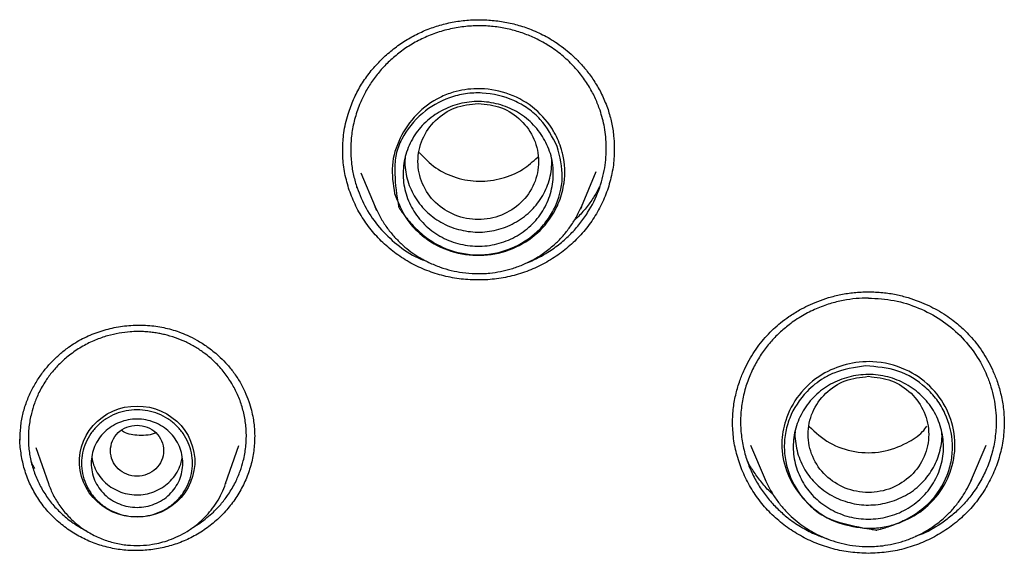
# Model space of a CAD drawing. Header units: millimetres. Extents: x 8 to 1762, y 12 to 2803.
# Tile 87 of 119: x 838 to 858, y 2387 to 2399. Entities that reach past the tile are written whole.
import ezdxf

# ---------------------------------------------------------------- set-up
doc = ezdxf.new("R2010")
doc.units = ezdxf.units.MM

msp = doc.modelspace()

# ---------------------------------------------------------------- linework, layer by layer
at = {"color": 7, "linetype": 'Continuous', "lineweight": 30}
for p, q in [((844.606, 2395.79), (844.606, 2395.818)), ((850.226, 2395.885), (850.225, 2395.825)), ((844.973, 2395.344), (845.273, 2394.638)), ((849.546, 2394.638), (849.856, 2395.368)), ((845.31, 2394.556), (845.273, 2394.638)), ((849.522, 2394.589), (849.546, 2394.638)), ((849.546, 2394.638), (849.525, 2394.589)), ((838.243, 2389.646), (838.501, 2388.896)), ((842.175, 2388.896), (842.448, 2389.687)), ((853.054, 2389.693), (853.357, 2388.978)), ((857.63, 2388.978), (857.934, 2389.693)), ((842.175, 2388.896), (842.173, 2388.889)), ((853.362, 2388.968), (853.357, 2388.978)), ((857.615, 2388.948), (857.63, 2388.978)), ((857.63, 2388.978), (857.617, 2388.948))]:
    msp.add_line(p, q, dxfattribs=at)
at = {"color": 7, "linetype": 'Continuous', "lineweight": 30, "flags": 128}
msp.add_lwpolyline([(840.338, 2388.2), (840.209, 2388.207), (840.081, 2388.227), (839.956, 2388.26), (839.836, 2388.307), (839.722, 2388.365), (839.615, 2388.435), (839.516, 2388.516), (839.427, 2388.607), (839.348, 2388.706), (839.282, 2388.813), (839.227, 2388.926), (839.186, 2389.044), (839.158, 2389.166), (839.144, 2389.29), (839.144, 2389.415), (839.158, 2389.539), (839.186, 2389.661), (839.227, 2389.779), (839.282, 2389.893), (839.348, 2389.999), (839.427, 2390.099), (839.516, 2390.189), (839.615, 2390.27), (839.722, 2390.34), (839.836, 2390.399), (839.956, 2390.445), (840.081, 2390.478), (840.209, 2390.498), (840.338, 2390.505), (840.468, 2390.498), (840.595, 2390.478), (840.72, 2390.445), (840.841, 2390.399), (840.955, 2390.34), (841.062, 2390.27), (841.161, 2390.189), (841.25, 2390.099), (841.328, 2389.999), (841.395, 2389.893), (841.449, 2389.779), (841.491, 2389.661), (841.519, 2389.539), (841.533, 2389.415), (841.533, 2389.29), (841.519, 2389.166), (841.491, 2389.044), (841.449, 2388.926), (841.395, 2388.813), (841.328, 2388.706), (841.25, 2388.607), (841.161, 2388.516), (841.062, 2388.435), (840.955, 2388.365), (840.841, 2388.307), (840.72, 2388.26), (840.595, 2388.227), (840.468, 2388.207), (840.338, 2388.2)], dxfattribs=at)
at = {"color": 7, "linetype": 'Continuous', "lineweight": 30}
for points, knots in [([(844.6, 2395.781), (844.6, 2395.818), (844.601, 2395.903), (844.609, 2396.05), (844.631, 2396.224), (844.67, 2396.413), (844.735, 2396.642), (844.836, 2396.901), (844.986, 2397.179), (845.164, 2397.433), (845.368, 2397.663), (845.592, 2397.867), (845.835, 2398.047), (846.093, 2398.199), (846.366, 2398.324), (846.651, 2398.419), (846.946, 2398.483), (847.247, 2398.516), (847.55, 2398.518), (847.851, 2398.491), (848.146, 2398.434), (848.391, 2398.36), (848.589, 2398.281), (848.744, 2398.208), (848.896, 2398.124), (849.055, 2398.023), (849.214, 2397.905), (849.377, 2397.765), (849.536, 2397.604), (849.695, 2397.415), (849.849, 2397.192), (849.991, 2396.938), (850.062, 2396.75), (850.099, 2396.653)], [0, 0, 0, 0, 0.015551, 0.035021, 0.058488, 0.084241, 0.109632, 0.151109, 0.191576, 0.231104, 0.270131, 0.308661, 0.346667, 0.384412, 0.422061, 0.459632, 0.497317, 0.535141, 0.573056, 0.610996, 0.648701, 0.685717, 0.707585, 0.729197, 0.750608, 0.77353, 0.80069, 0.826598, 0.855475, 0.8873, 0.922031, 0.959614, 1, 1, 1, 1]), ([(849.934, 2396.638), (849.904, 2396.719), (849.842, 2396.885), (849.713, 2397.127), (849.551, 2397.367), (849.351, 2397.598), (849.112, 2397.814), (848.86, 2397.991), (848.603, 2398.13), (848.351, 2398.236), (848.081, 2398.317), (847.794, 2398.372), (847.495, 2398.396), (847.186, 2398.386), (846.872, 2398.34), (846.564, 2398.258), (846.272, 2398.141), (846.004, 2397.997), (845.76, 2397.828), (845.542, 2397.64), (845.352, 2397.435), (845.19, 2397.218), (845.055, 2396.992), (844.936, 2396.737), (844.842, 2396.453), (844.782, 2396.145), (844.761, 2395.845), (844.776, 2395.558), (844.819, 2395.287), (844.871, 2395.115), (844.897, 2395.032)], [0, 0, 0, 0, 0.03213, 0.066063, 0.101799, 0.139334, 0.178668, 0.219799, 0.251836, 0.284883, 0.318938, 0.354001, 0.39007, 0.427145, 0.465225, 0.504308, 0.542018, 0.578827, 0.614736, 0.649746, 0.683859, 0.717074, 0.749393, 0.780817, 0.821312, 0.860219, 0.89754, 0.933277, 0.967429, 1, 1, 1, 1]), ([(845.676, 2394.91), (845.645, 2395.106), (845.583, 2395.497), (845.767, 2396.074), (846.108, 2396.569), (846.517, 2396.874), (846.951, 2397.045), (847.421, 2397.113), (847.998, 2397.025), (848.548, 2396.738), (848.847, 2396.409), (849.001, 2396.154), (849.074, 2396.007), (849.13, 2395.851), (849.205, 2395.566), (849.216, 2395.261), (849.139, 2394.873), (848.995, 2394.499), (848.659, 2394.071), (848.136, 2393.741), (847.529, 2393.599), (846.908, 2393.665), (846.53, 2393.838), (846.357, 2393.957), (846.334, 2393.973), (846.173, 2394.093), (845.887, 2394.378), (845.75, 2394.724), (845.676, 2394.91)], [0, 0, 0, 0, 0.054441, 0.108785, 0.163307, 0.217655, 0.243981, 0.288321, 0.342947, 0.397657, 0.452343, 0.461691, 0.479838, 0.497626, 0.507228, 0.561707, 0.580314, 0.616765, 0.671679, 0.726244, 0.781023, 0.835688, 0.890375, 0.890655, 0.892645, 0.89798, 0.945221, 1, 1, 1, 1]), ([(849.047, 2395.889), (849.1, 2395.675), (849.206, 2395.246), (849.053, 2394.697), (848.823, 2394.318), (848.515, 2393.991), (848.114, 2393.758), (847.672, 2393.648), (847.216, 2393.627), (846.726, 2393.743), (846.34, 2393.98), (846.091, 2394.206), (845.942, 2394.375), (845.846, 2394.503), (845.814, 2394.548), (845.794, 2394.577), (845.778, 2394.6), (845.766, 2394.619), (845.763, 2394.623), (845.762, 2394.625), (845.762, 2394.625), (845.762, 2394.625), (845.762, 2394.625), (845.762, 2394.625), (845.762, 2394.625), (845.762, 2394.626), (845.761, 2394.631), (845.754, 2394.669), (845.711, 2394.927), (845.667, 2395.29), (845.691, 2395.728), (845.856, 2396.151), (846.211, 2396.596), (846.71, 2396.883), (847.145, 2396.991), (847.602, 2397.012), (848.057, 2396.904), (848.449, 2396.68), (848.793, 2396.386), (848.945, 2396.088), (849.047, 2395.889)], [0, 0, 0, 0, 0.06196, 0.124182, 0.155517, 0.186855, 0.249129, 0.280352, 0.311589, 0.373832, 0.415024, 0.436071, 0.467373, 0.478617, 0.481506, 0.483111, 0.48861, 0.489323, 0.489744, 0.489841, 0.489861, 0.489863, 0.489864, 0.489865, 0.489867, 0.489887, 0.490052, 0.491257, 0.500734, 0.563252, 0.594559, 0.626036, 0.690275, 0.750346, 0.7817, 0.813053, 0.875312, 0.90652, 0.93775, 1, 1, 1, 1]), ([(845.869, 2395.093), (845.862, 2395.158), (845.847, 2395.288), (845.858, 2395.484), (845.894, 2395.678), (845.955, 2395.865), (846.04, 2396.044), (846.149, 2396.21), (846.281, 2396.36), (846.432, 2396.492), (846.599, 2396.605), (846.78, 2396.696), (846.972, 2396.764), (847.172, 2396.807), (847.376, 2396.824), (847.58, 2396.814), (847.781, 2396.779), (847.976, 2396.72), (848.161, 2396.638), (848.332, 2396.533), (848.488, 2396.406), (848.625, 2396.261), (848.742, 2396.1), (848.837, 2395.925), (848.908, 2395.74), (848.952, 2395.547), (848.969, 2395.35), (848.959, 2395.152), (848.923, 2394.959), (848.861, 2394.771), (848.776, 2394.593), (848.666, 2394.428), (848.535, 2394.278), (848.384, 2394.146), (848.216, 2394.034), (848.035, 2393.943), (847.844, 2393.875), (847.645, 2393.832), (847.442, 2393.816), (847.238, 2393.825), (847.037, 2393.86), (846.842, 2393.919), (846.657, 2394.001), (846.484, 2394.107), (846.327, 2394.235), (846.19, 2394.381), (846.073, 2394.542), (845.98, 2394.717), (845.908, 2394.901), (845.882, 2395.029), (845.869, 2395.093)], [0, 0, 0, 0, 0.020769, 0.041576, 0.062413, 0.083256, 0.10408, 0.124881, 0.145667, 0.166456, 0.187267, 0.208105, 0.22898, 0.24992, 0.270861, 0.291735, 0.312571, 0.333374, 0.354147, 0.374905, 0.395667, 0.416452, 0.437275, 0.458137, 0.479046, 0.50003, 0.521012, 0.541913, 0.562763, 0.583573, 0.604346, 0.625098, 0.645864, 0.666668, 0.687503, 0.708347, 0.729174, 0.749982, 0.770777, 0.791574, 0.812391, 0.833231, 0.854101, 0.875028, 0.895955, 0.916825, 0.937662, 0.958469, 0.979244, 1, 1, 1, 1]), ([(847.41, 2396.781), (847.246, 2396.762), (846.92, 2396.725), (846.502, 2396.449), (846.227, 2396.049), (846.126, 2395.576), (846.227, 2395.104), (846.502, 2394.702), (846.92, 2394.437), (847.41, 2394.339), (847.9, 2394.437), (848.317, 2394.702), (848.593, 2395.104), (848.693, 2395.576), (848.593, 2396.049), (848.317, 2396.449), (847.9, 2396.725), (847.573, 2396.762), (847.41, 2396.781)], [0, 0, 0, 0, 0.0625, 0.125, 0.1875, 0.25, 0.3125, 0.375, 0.4375, 0.5, 0.5625, 0.625, 0.6875, 0.75, 0.8125, 0.875, 0.9375, 1, 1, 1, 1]), ([(848.397, 2393.468), (848.423, 2393.478), (848.517, 2393.512), (848.67, 2393.588), (848.884, 2393.71), (849.106, 2393.869), (849.328, 2394.069), (849.519, 2394.284), (849.728, 2394.58), (849.918, 2394.964), (850.042, 2395.431), (850.074, 2395.872), (850.039, 2396.275), (849.968, 2396.521), (849.934, 2396.638)], [0, 0, 0, 0, 0.020935, 0.075606, 0.129185, 0.207476, 0.283307, 0.356675, 0.427576, 0.561802, 0.686175, 0.800676, 0.905289, 1, 1, 1, 1]), ([(850.099, 2396.653), (850.125, 2396.563), (850.177, 2396.385), (850.219, 2396.127), (850.225, 2395.96), (850.227, 2395.884)], [0, 0, 0, 0, 0.356194, 0.710813, 1, 1, 1, 1]), ([(844.736, 2394.982), (844.703, 2395.096), (844.637, 2395.325), (844.599, 2395.609), (844.604, 2395.773), (844.605, 2395.819)], [0, 0, 0, 0, 0.420153, 0.837716, 1, 1, 1, 1]), ([(850.225, 2395.85), (850.226, 2395.778), (850.227, 2395.588), (850.176, 2395.281), (850.078, 2394.937), (849.931, 2394.607), (849.741, 2394.299), (849.51, 2394.018), (849.245, 2393.769), (848.95, 2393.555), (848.628, 2393.379), (848.286, 2393.245), (847.929, 2393.157), (847.562, 2393.115), (847.193, 2393.119), (846.828, 2393.167), (846.473, 2393.261), (846.133, 2393.399), (845.816, 2393.58), (845.527, 2393.799), (845.27, 2394.053), (845.05, 2394.337), (844.865, 2394.646), (844.779, 2394.87), (844.736, 2394.982)], [0, 0, 0, 0, 0.028169, 0.074326, 0.120602, 0.167147, 0.213729, 0.260089, 0.306324, 0.352491, 0.398637, 0.444835, 0.491061, 0.537271, 0.583497, 0.629734, 0.675976, 0.72226, 0.7685, 0.81464, 0.860776, 0.906985, 0.953351, 1, 1, 1, 1]), ([(846.184, 2395.76), (846.293, 2395.649), (846.511, 2395.425), (846.949, 2395.223), (847.424, 2395.143), (847.903, 2395.208), (848.326, 2395.383), (848.542, 2395.577), (848.641, 2395.665)], [0, 0, 0, 0, 0.170188, 0.341516, 0.513585, 0.684705, 0.855642, 1, 1, 1, 1]), ([(845.895, 2395.658), (845.892, 2395.621), (845.885, 2395.521), (845.903, 2395.357), (845.944, 2395.171), (846.013, 2394.991), (846.106, 2394.819), (846.22, 2394.66), (846.355, 2394.517), (846.507, 2394.394), (846.675, 2394.291), (846.857, 2394.209), (847.049, 2394.152), (847.246, 2394.117), (847.446, 2394.108), (847.643, 2394.125), (847.837, 2394.166), (848.025, 2394.233), (848.202, 2394.323), (848.368, 2394.433), (848.515, 2394.562), (848.643, 2394.708), (848.75, 2394.869), (848.834, 2395.043), (848.894, 2395.227), (848.931, 2395.415), (848.933, 2395.541), (848.935, 2395.602)], [0, 0, 0, 0, 0.023464, 0.063829, 0.10433, 0.144774, 0.185865, 0.22724, 0.267877, 0.308493, 0.349219, 0.389858, 0.431125, 0.47234, 0.51283, 0.5533, 0.593809, 0.634345, 0.675619, 0.71694, 0.757429, 0.797792, 0.838312, 0.878753, 0.919821, 0.961212, 1, 1, 1, 1]), ([(844.901, 2395.029), (844.899, 2395.032), (844.896, 2395.037), (844.894, 2395.041), (844.894, 2395.043)], [0, 0, 0, 0, 0.723798, 1, 1, 1, 1]), ([(844.897, 2395.032), (844.955, 2394.887), (845.072, 2394.593), (845.355, 2394.194), (845.718, 2393.847), (846.058, 2393.609), (846.286, 2393.526), (846.35, 2393.503)], [0, 0, 0, 0, 0.217017, 0.440738, 0.671183, 0.908372, 1, 1, 1, 1]), ([(849.924, 2395.048), (849.889, 2394.983), (849.812, 2394.844), (849.665, 2394.639), (849.525, 2394.469), (849.425, 2394.378), (849.395, 2394.35)], [0, 0, 0, 0, 0.2563383, 0.5492356, 0.8606948, 1, 1, 1, 1]), ([(845.273, 2394.638), (845.309, 2394.562), (845.378, 2394.414), (845.509, 2394.211), (845.653, 2394.03), (845.807, 2393.873), (845.968, 2393.736), (846.158, 2393.603), (846.374, 2393.483), (846.614, 2393.383), (846.849, 2393.314), (847.092, 2393.267), (847.362, 2393.245), (847.625, 2393.255), (847.873, 2393.292), (848.099, 2393.348), (848.331, 2393.431), (848.565, 2393.544), (848.796, 2393.691), (848.998, 2393.857), (849.171, 2394.035), (849.314, 2394.216), (849.435, 2394.402), (849.495, 2394.531), (849.522, 2394.589)], [0, 0, 0, 0, 0.047301, 0.092641, 0.136018, 0.177436, 0.2169, 0.254421, 0.307061, 0.355392, 0.399453, 0.443799, 0.493939, 0.549913, 0.590503, 0.633713, 0.679553, 0.728031, 0.779157, 0.832937, 0.875029, 0.91862, 0.963709, 1, 1, 1, 1]), ([(852.677, 2390.152), (852.681, 2390.26), (852.689, 2390.467), (852.746, 2390.761), (852.824, 2391.024), (852.917, 2391.253), (853.021, 2391.456), (853.133, 2391.639), (853.255, 2391.808), (853.386, 2391.963), (853.526, 2392.104), (853.679, 2392.237), (853.857, 2392.371), (854.048, 2392.489), (854.249, 2392.593), (854.449, 2392.68), (854.676, 2392.758), (854.927, 2392.821), (855.202, 2392.866), (855.394, 2392.872), (855.494, 2392.875)], [0, 0, 0, 0, 0.076509, 0.146892, 0.211015, 0.26874, 0.320251, 0.369378, 0.417326, 0.46408, 0.50965, 0.554177, 0.603205, 0.662393, 0.707522, 0.757168, 0.811298, 0.869855, 0.932772, 1, 1, 1, 1]), ([(855.494, 2392.745), (855.41, 2392.743), (855.235, 2392.738), (854.968, 2392.698), (854.69, 2392.629), (854.405, 2392.524), (854.12, 2392.38), (853.866, 2392.21), (853.646, 2392.023), (853.459, 2391.828), (853.288, 2391.607), (853.138, 2391.362), (853.014, 2391.094), (852.919, 2390.805), (852.859, 2390.497), (852.839, 2390.179), (852.859, 2389.861), (852.919, 2389.554), (853.013, 2389.265), (853.137, 2388.997), (853.287, 2388.752), (853.457, 2388.531), (853.644, 2388.337), (853.864, 2388.149), (854.118, 2387.98), (854.385, 2387.841), (854.564, 2387.779), (854.642, 2387.752)], [0, 0, 0, 0, 0.033915, 0.070128, 0.108635, 0.149436, 0.192528, 0.23791, 0.273459, 0.310294, 0.348415, 0.38782, 0.428508, 0.470478, 0.513728, 0.558257, 0.602744, 0.645948, 0.68787, 0.72851, 0.767871, 0.805952, 0.842755, 0.878282, 0.923651, 0.966756, 1, 1, 1, 1]), ([(855.494, 2392.875), (855.593, 2392.872), (855.785, 2392.866), (856.061, 2392.821), (856.312, 2392.758), (856.538, 2392.68), (856.739, 2392.593), (856.925, 2392.497), (857.094, 2392.394), (857.244, 2392.287), (857.372, 2392.183), (857.489, 2392.077), (857.61, 2391.953), (857.733, 2391.808), (857.854, 2391.639), (857.967, 2391.456), (858.07, 2391.253), (858.163, 2391.024), (858.241, 2390.761), (858.299, 2390.467), (858.306, 2390.26), (858.31, 2390.152)], [0, 0, 0, 0, 0.067227, 0.130142, 0.188698, 0.242827, 0.292472, 0.3376, 0.385771, 0.42743, 0.46352, 0.49938, 0.535929, 0.582682, 0.630629, 0.679755, 0.731265, 0.788989, 0.853111, 0.923493, 1, 1, 1, 1]), ([(855.494, 2392.745), (855.673, 2392.735), (856.03, 2392.714), (856.54, 2392.552), (857.005, 2392.306), (857.405, 2391.977), (857.729, 2391.584), (857.927, 2391.214), (858.038, 2390.903), (858.098, 2390.665), (858.134, 2390.423), (858.145, 2390.206), (858.138, 2390.011), (858.121, 2389.842), (858.092, 2389.674), (858.04, 2389.459), (857.951, 2389.205), (857.811, 2388.924), (857.645, 2388.673), (857.459, 2388.451), (857.259, 2388.26), (856.987, 2388.051), (856.723, 2387.888), (856.515, 2387.817), (856.462, 2387.799)], [0, 0, 0, 0, 0.073352, 0.146012, 0.217978, 0.289249, 0.359821, 0.429693, 0.464406, 0.498943, 0.533304, 0.567488, 0.591078, 0.615554, 0.639569, 0.663122, 0.708824, 0.752687, 0.794712, 0.834901, 0.873256, 0.909777, 0.977248, 1, 1, 1, 1]), ([(837.914, 2389.8), (837.916, 2389.889), (837.921, 2390.067), (837.967, 2390.332), (838.043, 2390.588), (838.148, 2390.828), (838.273, 2391.047), (838.414, 2391.245), (838.569, 2391.423), (838.736, 2391.583), (838.946, 2391.749), (839.208, 2391.91), (839.528, 2392.046), (839.865, 2392.138), (840.211, 2392.185), (840.556, 2392.185), (840.837, 2392.147), (841.051, 2392.094), (841.215, 2392.041), (841.392, 2391.969), (841.59, 2391.869), (841.808, 2391.731), (842.007, 2391.571), (842.181, 2391.399), (842.329, 2391.225), (842.413, 2391.093), (842.457, 2391.025)], [0, 0, 0, 0, 0.044253, 0.088005, 0.131268, 0.173229, 0.213562, 0.252277, 0.289368, 0.32561, 0.361789, 0.415932, 0.470276, 0.524866, 0.579546, 0.633714, 0.686488, 0.712365, 0.738093, 0.767536, 0.802712, 0.843624, 0.89022, 0.924396, 0.961003, 1, 1, 1, 1]), ([(842.301, 2390.975), (842.251, 2391.052), (842.149, 2391.208), (841.957, 2391.419), (841.754, 2391.592), (841.549, 2391.73), (841.348, 2391.837), (841.134, 2391.924), (840.953, 2391.977), (840.811, 2392.008), (840.706, 2392.026), (840.593, 2392.04), (840.469, 2392.049), (840.337, 2392.051), (840.169, 2392.044), (839.963, 2392.019), (839.72, 2391.963), (839.466, 2391.875), (839.21, 2391.749), (838.97, 2391.591), (838.76, 2391.412), (838.586, 2391.224), (838.433, 2391.017), (838.307, 2390.795), (838.211, 2390.568), (838.153, 2390.375), (838.119, 2390.213), (838.098, 2390.071), (838.087, 2389.929), (838.086, 2389.787), (838.094, 2389.648), (838.117, 2389.464), (838.168, 2389.241), (838.259, 2388.984), (838.346, 2388.826), (838.39, 2388.747)], [0, 0, 0, 0, 0.040057, 0.080966, 0.122726, 0.154614, 0.186979, 0.21982, 0.253137, 0.266824, 0.281767, 0.297967, 0.315422, 0.334132, 0.354096, 0.386382, 0.421482, 0.459391, 0.500104, 0.542095, 0.581293, 0.617703, 0.651326, 0.691816, 0.727368, 0.757985, 0.778936, 0.799745, 0.820411, 0.840935, 0.861317, 0.881558, 0.921597, 0.961077, 1, 1, 1, 1]), ([(855.401, 2387.971), (855.198, 2388.003), (854.792, 2388.067), (854.278, 2388.413), (853.896, 2388.879), (853.721, 2389.348), (853.687, 2389.799), (853.764, 2390.25), (854.035, 2390.763), (854.486, 2391.167), (855.029, 2391.392), (855.634, 2391.458), (856.255, 2391.305), (856.791, 2390.941), (857.149, 2390.446), (857.314, 2389.865), (857.267, 2389.264), (857.01, 2388.716), (856.722, 2388.423), (856.551, 2388.301), (856.528, 2388.285), (856.36, 2388.174), (856.084, 2388.05), (855.808, 2387.994), (855.691, 2387.98), (855.64, 2387.975), (855.539, 2387.968), (855.452, 2387.97), (855.401, 2387.971)], [0, 0, 0, 0, 0.054454, 0.108811, 0.163346, 0.217707, 0.244062, 0.288391, 0.34303, 0.400966, 0.449456, 0.499085, 0.561553, 0.616446, 0.671375, 0.725952, 0.780745, 0.835422, 0.890123, 0.890403, 0.892392, 0.897728, 0.944982, 0.972513, 0.973009, 0.976595, 0.986269, 1, 1, 1, 1]), ([(855.437, 2391.337), (855.665, 2391.319), (856.121, 2391.284), (856.615, 2390.973), (856.919, 2390.645), (857.146, 2390.262), (857.253, 2389.823), (857.225, 2389.384), (857.105, 2388.96), (856.839, 2388.546), (856.485, 2388.266), (856.186, 2388.108), (855.971, 2388.022), (855.813, 2387.972), (855.758, 2387.956), (855.723, 2387.947), (855.695, 2387.939), (855.672, 2387.934), (855.668, 2387.933), (855.666, 2387.932), (855.665, 2387.932), (855.665, 2387.932), (855.665, 2387.932), (855.665, 2387.932), (855.665, 2387.932), (855.665, 2387.932), (855.659, 2387.933), (855.621, 2387.939), (855.358, 2387.983), (854.988, 2388.056), (854.558, 2388.21), (854.206, 2388.482), (853.939, 2388.85), (853.789, 2389.265), (853.741, 2389.603), (853.762, 2389.935), (853.882, 2390.36), (854.148, 2390.773), (854.502, 2391.053), (854.904, 2391.263), (855.21, 2391.305), (855.437, 2391.337)], [0, 0, 0, 0, 0.061942, 0.124146, 0.155473, 0.186801, 0.249058, 0.280272, 0.3115, 0.373724, 0.414905, 0.435946, 0.467239, 0.478479, 0.481368, 0.482972, 0.488472, 0.489183, 0.489603, 0.489699, 0.489719, 0.489721, 0.489722, 0.489723, 0.489725, 0.489745, 0.489911, 0.491119, 0.500591, 0.56309, 0.594389, 0.625857, 0.685179, 0.719167, 0.750449, 0.781794, 0.813139, 0.875379, 0.916279, 0.937767, 1, 1, 1, 1]), ([(855.242, 2388.179), (855.175, 2388.192), (855.042, 2388.218), (854.852, 2388.289), (854.672, 2388.382), (854.506, 2388.496), (854.356, 2388.629), (854.226, 2388.78), (854.118, 2388.947), (854.034, 2389.126), (853.975, 2389.314), (853.941, 2389.508), (853.933, 2389.705), (853.952, 2389.902), (853.999, 2390.094), (854.072, 2390.279), (854.168, 2390.452), (854.286, 2390.612), (854.425, 2390.756), (854.582, 2390.881), (854.754, 2390.984), (854.94, 2391.065), (855.135, 2391.122), (855.337, 2391.155), (855.542, 2391.163), (855.746, 2391.144), (855.946, 2391.099), (856.138, 2391.029), (856.318, 2390.936), (856.484, 2390.821), (856.633, 2390.688), (856.762, 2390.537), (856.869, 2390.37), (856.953, 2390.19), (857.012, 2390.002), (857.046, 2389.808), (857.054, 2389.612), (857.035, 2389.416), (856.988, 2389.225), (856.916, 2389.041), (856.82, 2388.868), (856.701, 2388.707), (856.562, 2388.563), (856.404, 2388.437), (856.23, 2388.333), (856.043, 2388.252), (855.848, 2388.195), (855.647, 2388.163), (855.443, 2388.155), (855.309, 2388.171), (855.242, 2388.179)], [0, 0, 0, 0, 0.0207695, 0.0415761, 0.0624133, 0.0832562, 0.1040803, 0.1248813, 0.1456671, 0.1664559, 0.1872666, 0.208105, 0.22898, 0.2499201, 0.2708604, 0.2917351, 0.3125709, 0.3333741, 0.354147, 0.3749048, 0.395667, 0.416452, 0.4372744, 0.4581365, 0.4790456, 0.50003, 0.5210114, 0.5419123, 0.5627631, 0.5835729, 0.6043459, 0.6250981, 0.6458637, 0.6666674, 0.6875032, 0.7083466, 0.7291741, 0.7499822, 0.7707771, 0.791574, 0.8123907, 0.8332309, 0.8541013, 0.8750278, 0.8959547, 0.916825, 0.9376621, 0.9584687, 0.9792438, 1, 1, 1, 1]), ([(855.494, 2391.121), (855.33, 2391.102), (855.004, 2391.065), (854.586, 2390.789), (854.311, 2390.389), (854.21, 2389.916), (854.311, 2389.444), (854.586, 2389.042), (855.004, 2388.777), (855.494, 2388.68), (855.984, 2388.777), (856.401, 2389.042), (856.677, 2389.444), (856.777, 2389.916), (856.677, 2390.389), (856.401, 2390.789), (855.984, 2391.065), (855.657, 2391.102), (855.494, 2391.121)], [0, 0, 0, 0, 0.0625, 0.125, 0.1875, 0.25, 0.3125, 0.375, 0.4375, 0.5, 0.5625, 0.625, 0.6875, 0.75, 0.8125, 0.875, 0.9375, 1, 1, 1, 1]), ([(841.506, 2387.996), (841.551, 2388.023), (841.649, 2388.082), (841.787, 2388.187), (841.941, 2388.322), (842.092, 2388.483), (842.247, 2388.688), (842.377, 2388.911), (842.477, 2389.145), (842.537, 2389.344), (842.573, 2389.512), (842.593, 2389.656), (842.604, 2389.8), (842.605, 2389.942), (842.596, 2390.083), (842.573, 2390.266), (842.521, 2390.488), (842.43, 2390.742), (842.344, 2390.898), (842.301, 2390.975)], [0, 0, 0, 0, 0.044891, 0.098031, 0.149025, 0.221464, 0.289066, 0.371641, 0.445596, 0.510918, 0.554002, 0.596666, 0.63891, 0.680733, 0.722135, 0.763114, 0.843767, 0.92273, 1, 1, 1, 1]), ([(842.457, 2391.025), (842.498, 2390.953), (842.574, 2390.815), (842.654, 2390.61), (842.709, 2390.425), (842.744, 2390.264), (842.763, 2390.127), (842.773, 2390.017), (842.776, 2389.933), (842.777, 2389.886), (842.777, 2389.867)], [0, 0, 0, 0, 0.202913, 0.382814, 0.540307, 0.675741, 0.789317, 0.881156, 0.951346, 1, 1, 1, 1]), ([(840.338, 2390.108), (840.266, 2390.1), (840.123, 2390.083), (839.939, 2389.962), (839.818, 2389.786), (839.774, 2389.578), (839.818, 2389.37), (839.939, 2389.193), (840.123, 2389.077), (840.338, 2389.034), (840.554, 2389.077), (840.738, 2389.193), (840.859, 2389.37), (840.903, 2389.578), (840.859, 2389.786), (840.738, 2389.962), (840.554, 2390.083), (840.41, 2390.1), (840.338, 2390.108)], [0, 0, 0, 0, 0.0625, 0.125, 0.1875, 0.25, 0.3125, 0.375, 0.4375, 0.5, 0.5625, 0.625, 0.6875, 0.75, 0.8125, 0.875, 0.9375, 1, 1, 1, 1]), ([(855.494, 2387.45), (855.37, 2387.455), (855.123, 2387.464), (854.761, 2387.537), (854.412, 2387.652), (854.081, 2387.81), (853.774, 2388.009), (853.495, 2388.245), (853.251, 2388.516), (853.047, 2388.815), (852.884, 2389.137), (852.767, 2389.475), (852.691, 2389.824), (852.682, 2390.061), (852.677, 2390.179)], [0, 0, 0, 0, 0.083933, 0.167299, 0.250392, 0.333458, 0.41674, 0.500524, 0.584383, 0.667843, 0.751078, 0.83419, 0.917264, 1, 1, 1, 1]), ([(854.265, 2390.082), (854.4, 2389.959), (854.671, 2389.711), (855.211, 2389.531), (855.778, 2389.529), (856.255, 2389.703), (856.569, 2389.905), (856.678, 2390.048), (856.708, 2390.087)], [0, 0, 0, 0, 0.199337, 0.400294, 0.601226, 0.801496, 0.945991, 1, 1, 1, 1]), ([(858.31, 2390.179), (858.306, 2390.061), (858.296, 2389.824), (858.221, 2389.475), (858.103, 2389.137), (857.941, 2388.815), (857.737, 2388.516), (857.493, 2388.245), (857.214, 2388.009), (856.907, 2387.81), (856.576, 2387.652), (856.227, 2387.537), (855.864, 2387.464), (855.618, 2387.455), (855.494, 2387.45)], [0, 0, 0, 0, 0.0827359, 0.1658103, 0.2489221, 0.3321573, 0.4156168, 0.4994758, 0.5832598, 0.6665421, 0.7496084, 0.8327012, 0.9160665, 1, 1, 1, 1]), ([(838.239, 2388.664), (838.189, 2388.755), (838.09, 2388.937), (837.989, 2389.23), (837.931, 2389.532), (837.907, 2389.738), (837.914, 2389.841), (837.914, 2389.841)], [0, 0, 0, 0, 0.251289, 0.50099, 0.749952, 0.998879, 1, 1, 1, 1]), ([(842.777, 2389.881), (842.773, 2389.779), (842.765, 2389.573), (842.701, 2389.268), (842.597, 2388.974), (842.455, 2388.695), (842.277, 2388.438), (842.067, 2388.204), (841.828, 2387.999), (841.564, 2387.824), (841.278, 2387.686), (840.976, 2387.586), (840.664, 2387.523), (840.346, 2387.5), (840.028, 2387.516), (839.715, 2387.572), (839.413, 2387.669), (839.128, 2387.803), (838.863, 2387.972), (838.624, 2388.173), (838.41, 2388.403), (838.296, 2388.576), (838.239, 2388.664)], [0, 0, 0, 0, 0.049767, 0.100068, 0.150405, 0.200492, 0.25044, 0.300317, 0.350178, 0.40011, 0.450069, 0.499996, 0.549932, 0.59988, 0.649845, 0.699875, 0.749859, 0.799716, 0.84956, 0.899482, 0.949581, 1, 1, 1, 1]), ([(840.733, 2389.944), (840.679, 2389.928), (840.564, 2389.894), (840.334, 2389.891), (840.136, 2389.917), (840.03, 2389.985), (840.015, 2389.995)], [0, 0, 0, 0, 0.228665, 0.484011, 0.926629, 1, 1, 1, 1]), ([(853.976, 2389.979), (853.975, 2389.974), (853.968, 2389.907), (853.979, 2389.773), (854.011, 2389.582), (854.07, 2389.397), (854.152, 2389.222), (854.257, 2389.06), (854.383, 2388.913), (854.529, 2388.782), (854.694, 2388.67), (854.871, 2388.578), (855.057, 2388.51), (855.25, 2388.467), (855.447, 2388.448), (855.646, 2388.455), (855.844, 2388.488), (856.037, 2388.543), (856.219, 2388.623), (856.388, 2388.724), (856.542, 2388.846), (856.678, 2388.987), (856.795, 2389.146), (856.889, 2389.316), (856.96, 2389.496), (857.004, 2389.682), (857.023, 2389.835), (857.018, 2389.924), (857.016, 2389.95)], [0, 0, 0, 0, 0.0027936, 0.0435309, 0.0848883, 0.1261682, 0.1667295, 0.2072794, 0.2478647, 0.2884816, 0.3298402, 0.3712583, 0.4118392, 0.4522913, 0.4928797, 0.5334105, 0.5745889, 0.6160527, 0.6567777, 0.6974801, 0.7382936, 0.77902, 0.8203754, 0.8616786, 0.9022548, 0.9428121, 0.9834073, 1, 1, 1, 1]), ([(839.401, 2389.441), (839.411, 2389.388), (839.434, 2389.276), (839.511, 2389.117), (839.619, 2388.971), (839.756, 2388.847), (839.915, 2388.752), (840.091, 2388.688), (840.276, 2388.659), (840.463, 2388.665), (840.646, 2388.706), (840.816, 2388.78), (840.969, 2388.885), (841.097, 2389.017), (841.195, 2389.171), (841.257, 2389.318), (841.27, 2389.414), (841.275, 2389.451)], [0, 0, 0, 0, 0.061831, 0.130706, 0.19958, 0.268455, 0.33733, 0.406205, 0.47508, 0.543955, 0.612829, 0.681704, 0.750579, 0.819454, 0.888329, 0.957203, 1, 1, 1, 1]), ([(838.218, 2389.209), (838.209, 2389.225), (838.179, 2389.272), (838.16, 2389.323), (838.147, 2389.357)], [0, 0, 0, 0, 0.330325, 1, 1, 1, 1]), ([(853.522, 2388.668), (853.506, 2388.681), (853.419, 2388.757), (853.284, 2388.913), (853.125, 2389.128), (853.027, 2389.282), (852.988, 2389.365), (852.984, 2389.371)], [0, 0, 0, 0, 0.069277, 0.382463, 0.683999, 0.97441, 1, 1, 1, 1]), ([(838.501, 2388.896), (838.533, 2388.816), (838.597, 2388.654), (838.737, 2388.428), (838.91, 2388.216), (839.117, 2388.026), (839.352, 2387.867), (839.607, 2387.744), (839.871, 2387.661), (840.138, 2387.616), (840.403, 2387.607), (840.634, 2387.63), (840.834, 2387.672), (841.012, 2387.726), (841.196, 2387.802), (841.384, 2387.905), (841.572, 2388.037), (841.738, 2388.186), (841.878, 2388.346), (841.995, 2388.511), (842.098, 2388.695), (842.149, 2388.828), (842.175, 2388.896)], [0, 0, 0, 0, 0.053658, 0.109095, 0.166392, 0.225668, 0.285819, 0.344703, 0.402291, 0.458594, 0.513621, 0.567383, 0.603052, 0.641438, 0.68298, 0.727707, 0.775647, 0.826825, 0.867359, 0.909733, 0.953948, 1, 1, 1, 1]), ([(853.357, 2388.978), (853.393, 2388.902), (853.462, 2388.754), (853.593, 2388.551), (853.737, 2388.371), (853.891, 2388.213), (854.052, 2388.077), (854.242, 2387.944), (854.458, 2387.823), (854.698, 2387.724), (854.932, 2387.654), (855.176, 2387.607), (855.446, 2387.585), (855.709, 2387.595), (855.957, 2387.632), (856.183, 2387.688), (856.415, 2387.771), (856.649, 2387.885), (856.88, 2388.031), (857.082, 2388.198), (857.255, 2388.375), (857.398, 2388.557), (857.522, 2388.748), (857.586, 2388.884), (857.615, 2388.948)], [0, 0, 0, 0, 0.047112, 0.092271, 0.135475, 0.176727, 0.216034, 0.253405, 0.305834, 0.353973, 0.397858, 0.442026, 0.491966, 0.547716, 0.588144, 0.631182, 0.676838, 0.725123, 0.776044, 0.829609, 0.871534, 0.91495, 0.959859, 1, 1, 1, 1]), ([(838.39, 2388.747), (838.44, 2388.67), (838.542, 2388.513), (838.736, 2388.301), (838.943, 2388.126), (839.128, 2388), (839.239, 2387.944), (839.282, 2387.923)], [0, 0, 0, 0, 0.22591, 0.458874, 0.698914, 0.883666, 1, 1, 1, 1])]:
    msp.add_open_spline(points, degree=3, knots=knots, dxfattribs=at)
for points in [[(841.488, 2389.319), (841.484, 2389.246), (841.475, 2389.101), (841.407, 2388.892), (841.301, 2388.699), (841.157, 2388.53), (840.981, 2388.391), (840.781, 2388.288), (840.564, 2388.225), (840.338, 2388.204), (840.113, 2388.225), (839.895, 2388.288), (839.695, 2388.391), (839.52, 2388.53), (839.376, 2388.699), (839.269, 2388.892), (839.203, 2389.101), (839.181, 2389.319), (839.203, 2389.536), (839.269, 2389.746), (839.376, 2389.938), (839.52, 2390.107), (839.695, 2390.246), (839.895, 2390.349), (840.113, 2390.413), (840.338, 2390.434), (840.564, 2390.413), (840.781, 2390.349), (840.981, 2390.246), (841.157, 2390.107), (841.301, 2389.938), (841.407, 2389.746), (841.475, 2389.536), (841.484, 2389.391), (841.488, 2389.319)], [(841.288, 2389.319), (841.285, 2389.259), (841.278, 2389.139), (841.221, 2388.966), (841.133, 2388.807), (841.014, 2388.667), (840.87, 2388.553), (840.704, 2388.468), (840.525, 2388.415), (840.338, 2388.397), (840.152, 2388.415), (839.972, 2388.468), (839.807, 2388.553), (839.662, 2388.667), (839.543, 2388.807), (839.455, 2388.966), (839.401, 2389.139), (839.382, 2389.319), (839.401, 2389.499), (839.455, 2389.671), (839.543, 2389.831), (839.662, 2389.97), (839.807, 2390.085), (839.972, 2390.17), (840.152, 2390.222), (840.338, 2390.24), (840.525, 2390.222), (840.704, 2390.17), (840.87, 2390.085), (841.014, 2389.97), (841.133, 2389.831), (841.221, 2389.671), (841.278, 2389.499), (841.285, 2389.379), (841.288, 2389.319)]]:
    msp.add_open_spline(points, degree=3, dxfattribs=at)

doc.saveas('drawing.dxf')
